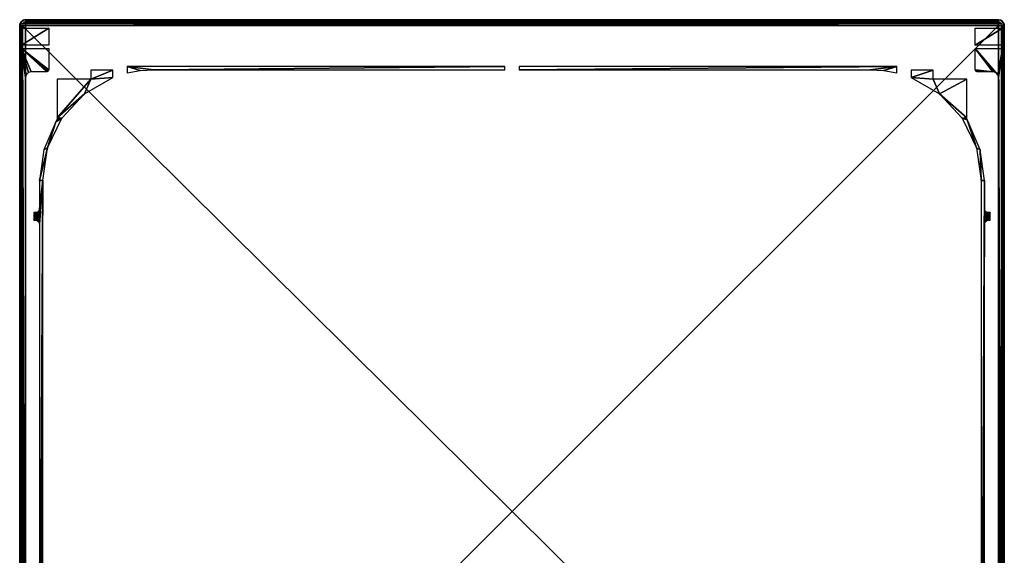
# Model space of a CAD drawing. Header units: millimetres. Extents: x -131 to 131, y -208 to 128.
# Tile 18 of 18: x -128 to 128, y -11 to 128. Entities that reach past the tile are written whole.
import ezdxf

# ---------------------------------------------------------------- set-up
doc = ezdxf.new("R2010")
doc.units = ezdxf.units.MM
doc.header["$LTSCALE"] = 127.314815
for name, color, linetype in [('1', 7, 'CONTINUOUS'), ('102', 7, 'CONTINUOUS'), ('103', 7, 'CONTINUOUS'), ('108', 7, 'CONTINUOUS'), ('109', 7, 'CONTINUOUS'), ('110', 7, 'CONTINUOUS'), ('13', 7, 'CONTINUOUS'), ('142', 7, 'CONTINUOUS'), ('143', 7, 'CONTINUOUS'), ('144', 7, 'CONTINUOUS'), ('162', 7, 'CONTINUOUS'), ('163', 7, 'CONTINUOUS'), ('164', 7, 'CONTINUOUS'), ('165', 7, 'CONTINUOUS'), ('180', 7, 'CONTINUOUS'), ('2', 7, 'CONTINUOUS'), ('3', 7, 'CONTINUOUS'), ('4', 7, 'CONTINUOUS'), ('5', 7, 'CONTINUOUS')]:
    doc.layers.add(name, color=color, linetype=linetype)

msp = doc.modelspace()

# ---------------------------------------------------------------- linework, layer by layer
at = {"layer": '1', "color": 7, "linetype": 'CONTINUOUS'}
for points in [[(126, 126), (-126, -126.04), (126, -126.04), (126, 126)], [(-126, 126), (-126, -126.04), (126, 126), (-126, 126)]]:
    msp.add_3dface(points, dxfattribs=at)
at = {"layer": '102', "color": 7, "linetype": 'CONTINUOUS'}
for points in [[(126, 127.5, -42), (126, 127.5, -1.5), (126.75, 127.3, -1.5), (126, 127.5, -42)], [(126, 127.5, -42), (126.75, 127.3, -1.5), (126.68, 127.34, -42), (126, 127.5, -42)], [(126.68, 127.34, -42), (126.75, 127.3, -1.5), (127.21, 126.88, -42), (126.68, 127.34, -42)], [(126.75, 127.3, -1.5), (127.3, 126.75, -1.5), (127.21, 126.88, -42), (126.75, 127.3, -1.5)], [(127.21, 126.88, -42), (127.3, 126.75, -1.5), (127.48, 126.23, -42), (127.21, 126.88, -42)], [(127.3, 126.75, -1.5), (127.5, 126, -1.5), (127.48, 126.23, -42), (127.3, 126.75, -1.5)], [(127.48, 126.23, -42), (127.5, 126, -1.5), (127.5, 126.12, -42), (127.48, 126.23, -42)], [(127.5, 126, -1.5), (127.5, 126, -42), (127.5, 126.12, -42), (127.5, 126, -1.5)]]:
    msp.add_3dface(points, dxfattribs=at)
at = {"layer": '103', "color": 7, "linetype": 'CONTINUOUS'}
for points in [[(-126.75, 127.3, -1.5), (-126, 127.5, -1.5), (-126.68, 127.34, -42), (-126.75, 127.3, -1.5)], [(-126, 127.5, -1.5), (-126, 127.5, -42), (-126.68, 127.34, -42), (-126, 127.5, -1.5)], [(-127.5, 126, -42), (-127.3, 126.75, -1.5), (-127.5, 126.12, -42), (-127.5, 126, -42)], [(-127.5, 126, -42), (-127.5, 126, -1.5), (-127.3, 126.75, -1.5), (-127.5, 126, -42)], [(-127.5, 126.12, -42), (-127.3, 126.75, -1.5), (-127.48, 126.23, -42), (-127.5, 126.12, -42)], [(-127.48, 126.23, -42), (-127.3, 126.75, -1.5), (-127.21, 126.88, -42), (-127.48, 126.23, -42)], [(-127.3, 126.75, -1.5), (-126.75, 127.3, -1.5), (-127.21, 126.88, -42), (-127.3, 126.75, -1.5)], [(-127.21, 126.88, -42), (-126.75, 127.3, -1.5), (-126.68, 127.34, -42), (-127.21, 126.88, -42)]]:
    msp.add_3dface(points, dxfattribs=at)
at = {"layer": '108', "color": 7, "linetype": 'CONTINUOUS'}
for points in [[(126, 126), (126.75, -126.04, -0.2), (126.75, 126, -0.2), (126, 126)], [(126, 126), (126.55, -126.04, -0.1), (126.75, -126.04, -0.2), (126, 126)], [(126, 126), (126, -126.04), (126.55, -126.04, -0.1), (126, 126)], [(126.75, 126, -0.2), (127.3, -126.04, -0.75), (127.3, 126, -0.75), (126.75, 126, -0.2)], [(126.75, -126.04, -0.2), (127.3, -126.04, -0.75), (126.75, 126, -0.2), (126.75, -126.04, -0.2)], [(127.45, -126.04, -1.11), (127.5, -126.04, -1.5), (127.3, 126, -0.75), (127.45, -126.04, -1.11)], [(127.3, -126.04, -0.75), (127.45, -126.04, -1.11), (127.3, 126, -0.75), (127.3, -126.04, -0.75)], [(127.5, -126.04, -1.5), (127.5, 126, -1.5), (127.3, 126, -0.75), (127.5, -126.04, -1.5)]]:
    msp.add_3dface(points, dxfattribs=at)
at = {"layer": '109', "color": 7, "linetype": 'CONTINUOUS'}
for points in [[(126, 127.5, -1.5), (-126, 127.3, -0.75), (126, 127.3, -0.75), (126, 127.5, -1.5)], [(126, 127.5, -1.5), (-126, 127.5, -1.5), (-126, 127.3, -0.75), (126, 127.5, -1.5)], [(-126, 127.3, -0.75), (-126, 126.75, -0.2), (126, 127.3, -0.75), (-126, 127.3, -0.75)], [(126, 127.3, -0.75), (-126, 126.75, -0.2), (126, 126.75, -0.2), (126, 127.3, -0.75)], [(-126, 126), (126, 126), (126, 126.75, -0.2), (-126, 126)], [(-126, 126.75, -0.2), (-126, 126), (126, 126.75, -0.2), (-126, 126.75, -0.2)]]:
    msp.add_3dface(points, dxfattribs=at)
at = {"layer": '110', "color": 7, "linetype": 'CONTINUOUS'}
for points in [[(-127.5, 126, -1.5), (-127.3, -126.04, -0.75), (-127.3, 126, -0.75), (-127.5, 126, -1.5)], [(-127.3, -126.04, -0.75), (-127.5, 126, -1.5), (-127.45, -126.04, -1.11), (-127.3, -126.04, -0.75)], [(-127.5, 126, -1.5), (-127.5, -126.04, -1.5), (-127.45, -126.04, -1.11), (-127.5, 126, -1.5)], [(-127.3, -126.04, -0.75), (-126.75, -126.04, -0.2), (-127.3, 126, -0.75), (-127.3, -126.04, -0.75)], [(-127.3, 126, -0.75), (-126.75, -126.04, -0.2), (-126.75, 126, -0.2), (-127.3, 126, -0.75)], [(-126.75, -126.04, -0.2), (-126.55, -126.04, -0.1), (-126.75, 126, -0.2), (-126.75, -126.04, -0.2)], [(-126, -126.04), (-126, 126), (-126.75, 126, -0.2), (-126, -126.04)], [(-126.55, -126.04, -0.1), (-126, -126.04), (-126.75, 126, -0.2), (-126.55, -126.04, -0.1)]]:
    msp.add_3dface(points, dxfattribs=at)
at = {"layer": '13', "color": 7, "linetype": 'CONTINUOUS'}
for points in [[(-127, 125.29, -42.7), (-119.93, 125.29, -42.7), (-127, 120.91, -44.8), (-127, 125.29, -42.7)], [(-119.93, 125.29, -42.7), (-119.98, 120.91, -44.8), (-127, 120.91, -44.8), (-119.93, 125.29, -42.7)], [(119.98, 120.91, -44.8), (119.93, 125.29, -42.7), (127, 125.29, -42.7), (119.98, 120.91, -44.8)], [(127, 120.91, -44.8), (119.98, 120.91, -44.8), (127, 125.29, -42.7), (127, 120.91, -44.8)]]:
    msp.add_3dface(points, dxfattribs=at)
at = {"layer": '142', "color": 7, "linetype": 'CONTINUOUS'}
for points in [[(-126.86, 126, -55), (-126.73, 126.5, -55), (126.86, 126, -55), (-126.86, 126, -55)], [(126.86, -125.86, -55), (-126.86, 126, -55), (126.86, 126, -55), (126.86, -125.86, -55)], [(-126.86, -125.86, -55), (-126.86, 126, -55), (126.86, -125.86, -55), (-126.86, -125.86, -55)], [(-126.73, 126.5, -55), (-126.36, 126.86, -55), (126.73, 126.5, -55), (-126.73, 126.5, -55)], [(126.86, 126, -55), (-126.73, 126.5, -55), (126.73, 126.5, -55), (126.86, 126, -55)], [(-126.36, 126.86, -55), (-125.86, 127, -55), (126.36, 126.87, -55), (-126.36, 126.86, -55)], [(126.73, 126.5, -55), (-126.36, 126.86, -55), (126.36, 126.87, -55), (126.73, 126.5, -55)], [(-125.86, 127, -55), (125.86, 127, -55), (126.36, 126.87, -55), (-125.86, 127, -55)]]:
    msp.add_3dface(points, dxfattribs=at)
at = {"layer": '143', "color": 7, "linetype": 'CONTINUOUS'}
for points in [[(-126, 127.5, -46.5), (-125.96, 127.5, -44.5), (-125.86, 127.5, -54.5), (-126, 127.5, -46.5)], [(-125.96, 127.5, -44.5), (-118.92, 127.5, -44.5), (-125.86, 127.5, -54.5), (-125.96, 127.5, -44.5)], [(118.22, 127.5, -44.22), (118.92, 127.5, -44.5), (-125.86, 127.5, -54.5), (118.22, 127.5, -44.22)], [(-125.86, 127.5, -54.5), (118.92, 127.5, -44.5), (125.86, 127.5, -54.5), (-125.86, 127.5, -54.5)], [(117.92, 127.5, -43.53), (118.22, 127.5, -44.22), (-125.86, 127.5, -54.5), (117.92, 127.5, -43.53)], [(117.55, 127.5, -29.5), (117.92, 127.5, -43.53), (-125.86, 127.5, -54.5), (117.55, 127.5, -29.5)], [(-118.22, 127.5, -44.22), (117.55, 127.5, -29.5), (-125.86, 127.5, -54.5), (-118.22, 127.5, -44.22)], [(-118.92, 127.5, -44.5), (-118.22, 127.5, -44.22), (-125.86, 127.5, -54.5), (-118.92, 127.5, -44.5)], [(-117.92, 127.5, -43.53), (117.55, 127.5, -29.5), (-118.22, 127.5, -44.22), (-117.92, 127.5, -43.53)], [(-117.55, 127.5, -29.5), (117.55, 127.5, -29.5), (-117.92, 127.5, -43.53), (-117.55, 127.5, -29.5)], [(125.86, 127.5, -54.5), (118.92, 127.5, -44.5), (125.96, 127.5, -44.5), (125.86, 127.5, -54.5)], [(126, 127.5, -46.5), (125.86, 127.5, -54.5), (125.96, 127.5, -44.5), (126, 127.5, -46.5)]]:
    msp.add_3dface(points, dxfattribs=at)
at = {"layer": '144', "color": 7, "linetype": 'CONTINUOUS'}
for points in [[(-96.26, 114.33, -39.5), (-92.8, 114.54, -39.5), (-99.66, 115.36, -39.5), (-96.26, 114.33, -39.5)], [(-99.66, 115.36, -39.5), (-92.8, 114.54, -39.5), (-1.84, 115.36, -39.5), (-99.66, 115.36, -39.5)], [(-99.66, 113.71, -39.5), (-96.26, 114.33, -39.5), (-99.66, 115.36, -39.5), (-99.66, 113.71, -39.5)], [(-1.84, 115.36, -39.5), (-92.8, 114.54, -39.5), (-1.84, 114.54, -39.5), (-1.84, 115.36, -39.5)], [(1.84, 115.36, -39.5), (1.84, 114.54, -39.5), (99.66, 115.36, -39.5), (1.84, 115.36, -39.5)], [(1.84, 114.54, -39.5), (92.8, 114.54, -39.5), (99.66, 115.36, -39.5), (1.84, 114.54, -39.5)], [(99.66, 115.36, -39.5), (92.8, 114.54, -39.5), (96.26, 114.33, -39.5), (99.66, 115.36, -39.5)], [(99.66, 113.71, -39.5), (99.66, 115.36, -39.5), (96.26, 114.33, -39.5), (99.66, 113.71, -39.5)], [(-103.34, 112.54, -39.5), (-109.08, 112.08, -39.5), (-110.74, 108.25, -39.5), (-103.34, 112.54, -39.5)], [(-103.34, 114.38, -39.5), (-109.08, 112.08, -39.5), (-103.34, 112.54, -39.5), (-103.34, 114.38, -39.5)], [(-109.08, 114.38, -39.5), (-109.08, 112.08, -39.5), (-103.34, 114.38, -39.5), (-109.08, 114.38, -39.5)], [(103.34, 114.38, -39.5), (103.34, 112.54, -39.5), (109.08, 114.38, -39.5), (103.34, 114.38, -39.5)], [(109.08, 114.38, -39.5), (103.34, 112.54, -39.5), (109.08, 112.08, -39.5), (109.08, 114.38, -39.5)], [(103.34, 112.54, -39.5), (110.74, 108.25, -39.5), (109.08, 112.08, -39.5), (103.34, 112.54, -39.5)], [(-109.08, 112.08, -39.5), (-117.83, 102.09, -39.5), (-110.74, 108.25, -39.5), (-109.08, 112.08, -39.5)], [(-117.83, 112.08, -39.5), (-117.83, 102.09, -39.5), (-109.08, 112.08, -39.5), (-117.83, 112.08, -39.5)], [(109.08, 112.08, -39.5), (110.74, 108.25, -39.5), (117.83, 112.08, -39.5), (109.08, 112.08, -39.5)], [(117.83, 112.08, -39.5), (110.74, 108.25, -39.5), (117.83, 102.09, -39.5), (117.83, 112.08, -39.5)], [(-110.74, 108.25, -39.5), (-117.83, 102.09, -39.5), (-116.56, 101.97, -39.5), (-110.74, 108.25, -39.5)], [(110.74, 108.25, -39.5), (116.56, 101.97, -39.5), (117.83, 102.09, -39.5), (110.74, 108.25, -39.5)], [(-117.83, 102.09, -39.5), (-117.9, 101.55, -39.5), (-116.56, 101.97, -39.5), (-117.83, 102.09, -39.5)], [(117.83, 102.09, -39.5), (116.56, 101.97, -39.5), (117.9, 101.55, -39.5), (117.83, 102.09, -39.5)], [(-118.12, 101.06, -39.5), (-121.28, 93.72, -39.5), (-120.27, 94.26, -39.5), (-118.12, 101.06, -39.5)], [(-116.56, 101.97, -39.5), (-118.12, 101.06, -39.5), (-120.27, 94.26, -39.5), (-116.56, 101.97, -39.5)], [(-117.9, 101.55, -39.5), (-118.12, 101.06, -39.5), (-116.56, 101.97, -39.5), (-117.9, 101.55, -39.5)], [(116.56, 101.97, -39.5), (120.27, 94.26, -39.5), (117.9, 101.55, -39.5), (116.56, 101.97, -39.5)], [(117.9, 101.55, -39.5), (120.27, 94.26, -39.5), (118.12, 101.06, -39.5), (117.9, 101.55, -39.5)], [(118.12, 101.06, -39.5), (120.27, 94.26, -39.5), (121.28, 93.72, -39.5), (118.12, 101.06, -39.5)], [(-121.28, 93.72, -39.5), (-122.36, 85.8, -39.5), (-120.27, 94.26, -39.5), (-121.28, 93.72, -39.5)], [(-120.27, 94.26, -39.5), (-122.36, 85.8, -39.5), (-121.54, 85.8, -39.5), (-120.27, 94.26, -39.5)], [(120.27, 94.26, -39.5), (121.54, 85.8, -39.5), (121.28, 93.72, -39.5), (120.27, 94.26, -39.5)], [(121.28, 93.72, -39.5), (121.54, 85.8, -39.5), (122.36, 85.8, -39.5), (121.28, 93.72, -39.5)], [(-122.36, 78.51, -39.5), (-122.49, 74.99, -39.5), (-121.54, 85.8, -39.5), (-122.36, 78.51, -39.5)], [(-122.49, 74.99, -39.5), (-122.36, 74.49, -39.5), (-121.54, 85.8, -39.5), (-122.49, 74.99, -39.5)], [(-122.36, -78.51, -39.5), (-122.36, -96.1, -39.5), (-121.54, 85.8, -39.5), (-122.36, -78.51, -39.5)], [(-121.54, 85.8, -39.5), (-122.36, -96.1, -39.5), (-121.54, -96.1, -39.5), (-121.54, 85.8, -39.5)], [(-122.36, -74.49, -39.5), (-122.36, -78.51, -39.5), (-121.54, 85.8, -39.5), (-122.36, -74.49, -39.5)], [(-122.36, 85.8, -39.5), (-122.36, 78.51, -39.5), (-121.54, 85.8, -39.5), (-122.36, 85.8, -39.5)], [(-122.36, 74.49, -39.5), (-122.36, -74.49, -39.5), (-121.54, 85.8, -39.5), (-122.36, 74.49, -39.5)], [(121.54, 85.8, -39.5), (121.54, -96.1, -39.5), (122.36, 85.8, -39.5), (121.54, 85.8, -39.5)], [(122.36, 85.8, -39.5), (121.54, -96.1, -39.5), (122.36, 78.51, -39.5), (122.36, 85.8, -39.5)], [(-122.86, 77.64, -39.5), (-123.86, 75.49, -39.5), (-122.49, 78.01, -39.5), (-122.86, 77.64, -39.5)], [(-123.86, 75.49, -39.5), (-123.36, 75.49, -39.5), (-122.49, 78.01, -39.5), (-123.86, 75.49, -39.5)], [(-123.36, 77.51, -39.5), (-123.86, 75.49, -39.5), (-122.86, 77.64, -39.5), (-123.36, 77.51, -39.5)], [(-123.86, 77.51, -39.5), (-123.86, 75.49, -39.5), (-123.36, 77.51, -39.5), (-123.86, 77.51, -39.5)], [(-123.36, 75.49, -39.5), (-122.86, 75.36, -39.5), (-122.49, 78.01, -39.5), (-123.36, 75.49, -39.5)], [(-122.49, 78.01, -39.5), (-122.86, 75.36, -39.5), (-122.36, 78.51, -39.5), (-122.49, 78.01, -39.5)], [(-122.86, 75.36, -39.5), (-122.49, 74.99, -39.5), (-122.36, 78.51, -39.5), (-122.86, 75.36, -39.5)], [(122.36, 78.51, -39.5), (121.54, -96.1, -39.5), (122.36, 74.49, -39.5), (122.36, 78.51, -39.5)], [(122.49, 78.01, -39.5), (122.36, 78.51, -39.5), (122.36, 74.49, -39.5), (122.49, 78.01, -39.5)], [(122.86, 77.64, -39.5), (122.49, 78.01, -39.5), (122.36, 74.49, -39.5), (122.86, 77.64, -39.5)], [(122.49, 74.99, -39.5), (122.86, 77.64, -39.5), (122.36, 74.49, -39.5), (122.49, 74.99, -39.5)], [(123.36, 77.51, -39.5), (122.86, 77.64, -39.5), (122.49, 74.99, -39.5), (123.36, 77.51, -39.5)], [(122.86, 75.36, -39.5), (123.86, 77.51, -39.5), (122.49, 74.99, -39.5), (122.86, 75.36, -39.5)], [(123.86, 77.51, -39.5), (123.36, 77.51, -39.5), (122.49, 74.99, -39.5), (123.86, 77.51, -39.5)], [(123.36, 75.49, -39.5), (123.86, 77.51, -39.5), (122.86, 75.36, -39.5), (123.36, 75.49, -39.5)], [(123.86, 75.49, -39.5), (123.86, 77.51, -39.5), (123.36, 75.49, -39.5), (123.86, 75.49, -39.5)], [(122.36, 74.49, -39.5), (121.54, -96.1, -39.5), (122.36, -74.49, -39.5), (122.36, 74.49, -39.5)]]:
    msp.add_3dface(points, dxfattribs=at)
at = {"layer": '162', "color": 7, "linetype": 'CONTINUOUS'}
for points in [[(-127.5, 126, -46.5), (-127.36, -125.86, -54.51), (-127.5, 121.75, -46.5), (-127.5, 126, -46.5)], [(-127.36, 126, -54.51), (-127.36, -125.86, -54.51), (-127.5, 126, -46.5), (-127.36, 126, -54.51)], [(-127.36, -125.86, -54.51), (-127.5, -126, -46.5), (-127.5, 121.75, -46.5), (-127.36, -125.86, -54.51)]]:
    msp.add_3dface(points, dxfattribs=at)
at = {"layer": '163', "color": 7, "linetype": 'CONTINUOUS'}
for points in [[(127.5, 126, -46.5), (127.5, 121.75, -46.5), (127.36, 126, -54.51), (127.5, 126, -46.5)], [(127.36, 126, -54.51), (127.5, 121.75, -46.5), (127.36, -125.86, -54.51), (127.36, 126, -54.51)], [(127.36, -125.86, -54.51), (127.5, 121.75, -46.5), (127.5, -126, -46.5), (127.36, -125.86, -54.51)]]:
    msp.add_3dface(points, dxfattribs=at)
at = {"layer": '164', "color": 7, "linetype": 'CONTINUOUS'}
for points in [[(126.61, 127.3, -54.5), (125.86, 127.5, -54.5), (126.75, 127.3, -46.5), (126.61, 127.3, -54.5)], [(125.86, 127.5, -54.5), (126, 127.5, -46.5), (126.75, 127.3, -46.5), (125.86, 127.5, -54.5)], [(127.16, 126.75, -54.51), (126.61, 127.3, -54.5), (126.75, 127.3, -46.5), (127.16, 126.75, -54.51)], [(127.3, 126.75, -46.5), (127.16, 126.75, -54.51), (126.75, 127.3, -46.5), (127.3, 126.75, -46.5)], [(127.31, 126.39, -54.51), (127.16, 126.75, -54.51), (127.3, 126.75, -46.5), (127.31, 126.39, -54.51)], [(127.5, 126, -46.5), (127.31, 126.39, -54.51), (127.3, 126.75, -46.5), (127.5, 126, -46.5)], [(127.5, 126, -46.5), (127.36, 126, -54.51), (127.31, 126.39, -54.51), (127.5, 126, -46.5)]]:
    msp.add_3dface(points, dxfattribs=at)
at = {"layer": '165', "color": 7, "linetype": 'CONTINUOUS'}
for points in [[(-126, 127.5, -46.5), (-126.25, 127.45, -54.5), (-126.75, 127.3, -46.5), (-126, 127.5, -46.5)], [(-126, 127.5, -46.5), (-125.86, 127.5, -54.5), (-126.25, 127.45, -54.5), (-126, 127.5, -46.5)], [(-127.36, 126, -54.51), (-127.5, 126, -46.5), (-127.3, 126.75, -46.5), (-127.36, 126, -54.51)], [(-127.16, 126.75, -54.51), (-127.36, 126, -54.51), (-127.3, 126.75, -46.5), (-127.16, 126.75, -54.51)], [(-126.61, 127.3, -54.5), (-127.16, 126.75, -54.51), (-127.3, 126.75, -46.5), (-126.61, 127.3, -54.5)], [(-126.75, 127.3, -46.5), (-126.61, 127.3, -54.5), (-127.3, 126.75, -46.5), (-126.75, 127.3, -46.5)], [(-126.25, 127.45, -54.5), (-126.61, 127.3, -54.5), (-126.75, 127.3, -46.5), (-126.25, 127.45, -54.5)]]:
    msp.add_3dface(points, dxfattribs=at)
at = {"layer": '180', "color": 7, "linetype": 'CONTINUOUS'}
for points in [[(-125.86, 127.5, -54.5), (125.86, 127.35, -54.85), (-125.86, 127.35, -54.85), (-125.86, 127.5, -54.5)], [(-125.86, 127.5, -54.5), (125.86, 127.5, -54.5), (125.86, 127.35, -54.85), (-125.86, 127.5, -54.5)], [(125.86, 127, -55), (-125.86, 127, -55), (-125.86, 127.35, -54.85), (125.86, 127, -55)], [(125.86, 127.35, -54.85), (125.86, 127, -55), (-125.86, 127.35, -54.85), (125.86, 127.35, -54.85)]]:
    msp.add_3dface(points, dxfattribs=at)
at = {"layer": '2', "color": 7, "linetype": 'CONTINUOUS'}
for points in [[(-119.99, 120.04, -45), (-119.99, 114.49, -45), (-127, 120.04, -45), (-119.99, 120.04, -45)], [(-119.99, 114.49, -45), (-120.13, 114.13, -45), (-127, 120.04, -45), (-119.99, 114.49, -45)], [(-120.13, 114.13, -45), (-120.49, 113.99, -45), (-127, 120.04, -45), (-120.13, 114.13, -45)], [(-120.49, 113.99, -45), (-124.49, 113.99, -45), (-127, 120.04, -45), (-120.49, 113.99, -45)], [(-124.49, 113.99, -45), (-125.24, 113.79, -45), (-127, 120.04, -45), (-124.49, 113.99, -45)], [(-125.24, 113.79, -45), (-125.79, 113.24, -45), (-127, 120.04, -45), (-125.24, 113.79, -45)], [(-125.79, 113.24, -45), (-125.99, 112.49, -45), (-127, 120.04, -45), (-125.79, 113.24, -45)], [(-127, 120.04, -45), (-125.99, -124.49, -45), (-127, -126.04, -45), (-127, 120.04, -45)], [(-125.99, 112.49, -45), (-125.99, -124.49, -45), (-127, 120.04, -45), (-125.99, 112.49, -45)], [(119.99, 120.04, -45), (127, 120.04, -45), (125.79, 113.24, -45), (119.99, 120.04, -45)], [(119.99, 114.49, -45), (119.99, 120.04, -45), (124.49, 113.99, -45), (119.99, 114.49, -45)], [(124.49, 113.99, -45), (119.99, 120.04, -45), (125.24, 113.79, -45), (124.49, 113.99, -45)], [(125.24, 113.79, -45), (119.99, 120.04, -45), (125.79, 113.24, -45), (125.24, 113.79, -45)], [(125.79, 113.24, -45), (127, 120.04, -45), (125.99, 112.49, -45), (125.79, 113.24, -45)], [(127, 120.04, -45), (127, -126.04, -45), (125.99, 112.49, -45), (127, 120.04, -45)], [(120.13, 114.13, -45), (119.99, 114.49, -45), (124.49, 113.99, -45), (120.13, 114.13, -45)], [(120.49, 113.99, -45), (120.13, 114.13, -45), (124.49, 113.99, -45), (120.49, 113.99, -45)], [(125.99, 112.49, -45), (127, -126.04, -45), (125.99, -124.49, -45), (125.99, 112.49, -45)]]:
    msp.add_3dface(points, dxfattribs=at)
at = {"layer": '3', "color": 7, "linetype": 'CONTINUOUS'}
for points in [[(-127.5, -126.04, -44.5), (-127.5, 126, -1.5), (-127.5, 120.04, -44.5), (-127.5, -126.04, -44.5)], [(-127.5, 120.04, -44.5), (-127.5, 126, -1.5), (-127.5, 120.38, -44.46), (-127.5, 120.04, -44.5)], [(-127.5, 120.38, -44.46), (-127.5, 126, -1.5), (-127.5, 120.69, -44.35), (-127.5, 120.38, -44.46)], [(-127.5, -126.04, -1.5), (-127.5, 126, -1.5), (-127.5, -126.04, -44.5), (-127.5, -126.04, -1.5)], [(-127.5, 125.52, -42.08), (-127.5, 126, -1.5), (-127.5, 126, -42), (-127.5, 125.52, -42.08)], [(-127.5, 120.69, -44.35), (-127.5, 126, -1.5), (-127.5, 125.07, -42.25), (-127.5, 120.69, -44.35)], [(-127.5, 125.07, -42.25), (-127.5, 126, -1.5), (-127.5, 125.52, -42.08), (-127.5, 125.07, -42.25)]]:
    msp.add_3dface(points, dxfattribs=at)
at = {"layer": '4', "color": 7, "linetype": 'CONTINUOUS'}
for points in [[(127.5, 126, -42), (127.5, -126.04, -1.5), (127.5, 125.52, -42.08), (127.5, 126, -42)], [(127.5, 126, -1.5), (127.5, -126.04, -1.5), (127.5, 126, -42), (127.5, 126, -1.5)], [(127.5, 125.52, -42.08), (127.5, -126.04, -1.5), (127.5, 125.07, -42.25), (127.5, 125.52, -42.08)], [(127.5, 125.07, -42.25), (127.5, -126.04, -1.5), (127.5, 120.69, -44.35), (127.5, 125.07, -42.25)], [(127.5, 120.69, -44.35), (127.5, -126.04, -1.5), (127.5, 120.38, -44.46), (127.5, 120.69, -44.35)], [(127.5, 120.38, -44.46), (127.5, -126.04, -1.5), (127.5, 120.04, -44.5), (127.5, 120.38, -44.46)], [(127.5, 120.04, -44.5), (127.5, -126.04, -1.5), (127.5, -126.04, -44.5), (127.5, 120.04, -44.5)]]:
    msp.add_3dface(points, dxfattribs=at)
at = {"layer": '5', "color": 7, "linetype": 'CONTINUOUS'}
for points in [[(-126, 127.5, -1.5), (126, 127.5, -1.5), (-118.07, 127.5, -27.5), (-126, 127.5, -1.5)], [(-119.07, 127.5, -28.47), (-126, 127.5, -42), (-118.77, 127.5, -27.78), (-119.07, 127.5, -28.47)], [(-119.42, 127.5, -42), (-126, 127.5, -42), (-119.07, 127.5, -28.47), (-119.42, 127.5, -42)], [(-118.77, 127.5, -27.78), (-126, 127.5, -1.5), (-118.07, 127.5, -27.5), (-118.77, 127.5, -27.78)], [(-126, 127.5, -42), (-126, 127.5, -1.5), (-118.77, 127.5, -27.78), (-126, 127.5, -42)], [(-118.07, 127.5, -27.5), (126, 127.5, -1.5), (118.07, 127.5, -27.5), (-118.07, 127.5, -27.5)], [(118.07, 127.5, -27.5), (126, 127.5, -1.5), (118.77, 127.5, -27.78), (118.07, 127.5, -27.5)], [(118.77, 127.5, -27.78), (126, 127.5, -1.5), (119.07, 127.5, -28.47), (118.77, 127.5, -27.78)], [(119.07, 127.5, -28.47), (126, 127.5, -1.5), (119.42, 127.5, -42), (119.07, 127.5, -28.47)], [(119.42, 127.5, -42), (126, 127.5, -1.5), (126, 127.5, -42), (119.42, 127.5, -42)]]:
    msp.add_3dface(points, dxfattribs=at)

doc.saveas('drawing.dxf')
